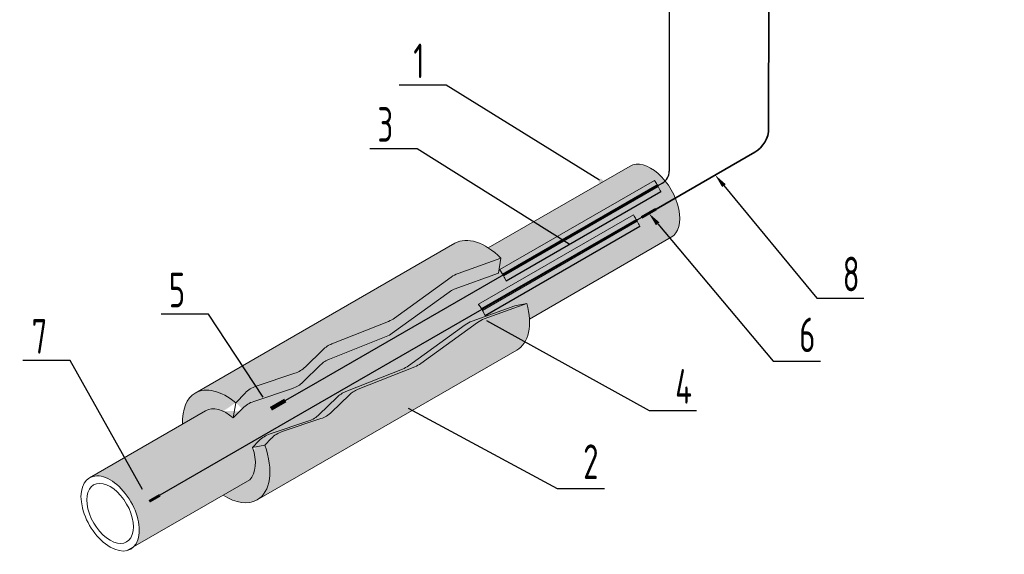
# Model space of a CAD drawing. Header units: millimetres. Extents: x -101899 to 582947, y -77476 to 345289.
# Tile 42 of 100: x 252987 to 262084, y -29964 to -25019. Entities that reach past the tile are written whole.
import ezdxf
from ezdxf import colors
from ezdxf.entities.mleader import LeaderData, LeaderLine
from ezdxf.math import Vec2, Vec3

# ---------------------------------------------------------------- set-up
doc = ezdxf.new("R2010")
doc.units = ezdxf.units.MM
doc.layers.add('ДЕВИ', color=7, linetype='Continuous', lineweight=0)
doc.styles.add('ДЕВИ', font='CS_Gost2304.shx', dxfattribs={"width": 0.8})

msp = doc.modelspace()

# ---------------------------------------------------------------- hatches: boundary and pattern name
at = {"layer": 'ДЕВИ', "lineweight": 9}
h = msp.add_hatch(color=31, dxfattribs=at)
h.set_gradient(color1=(254, 204, 102), color2=(248, 153, 30))
edge = h.paths.add_edge_path()
edge.add_ellipse((257293.4253165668, -27581.89113375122), major_axis=(285.4968890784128, -494.4951172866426), ratio=0.5773502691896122, start_angle=474.94659093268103, end_angle=491.81031489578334, ccw=False)
edge.add_line((257431.8707782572, -27223.87319173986), (257410.1270817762, -27363.79091896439))
edge.add_line((257410.1270817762, -27363.79091896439), (257000.4795440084, -27512.59056262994))
edge.add_arc((257104.7699305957, -27745.22665169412), 254.9431988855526, 114.1466171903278, 125.9055853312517)
edge.add_line((256955.2581553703, -27538.72661844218), (256428.8825889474, -27919.83718838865))
edge.add_arc((256279.370813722, -27713.33715513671), 254.9431988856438, 291.66128618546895, 305.90558533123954, ccw=False)
edge.add_line((256373.4751600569, -27950.27682394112), (255850.1998000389, -28158.10393013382))
edge.add_arc((255944.3041463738, -28395.04359893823), 254.9431988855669, 111.6612861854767, 134.3155610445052)
edge.add_line((255766.198370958, -28212.63096928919), (255604.1141018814, -28370.88834680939))
edge.add_arc((255426.0083267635, -28188.4757171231), 254.9431988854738, 288.5075375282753, 314.3155610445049, ccw=False)
edge.add_line((255506.9347958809, -28430.23373917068), (255148.7462392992, -28550.13435282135))
edge.add_arc((255229.6727085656, -28791.89237486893), 254.9431988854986, 108.5075375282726, 135.6488944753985)
edge.add_line((255047.3706052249, -28613.67347088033), (254960.378136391, -28702.6590369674))
edge.add_line((254960.378136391, -28702.6590369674), (254960.3404163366, -28702.90176008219))
edge.add_ellipse((254894.9529663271, -28966.64979074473), major_axis=(190.3312593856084, -329.6634115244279), ratio=0.5773502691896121, start_angle=480.94085602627, end_angle=540)
edge.add_line((254704.6217069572, -28636.98637921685), (253631.8763347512, -29256.3362086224))
edge.add_ellipse((253822.2075941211, -29585.99962018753), major_axis=(190.3312593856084, -329.6634115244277), ratio=0.5773502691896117, start_angle=371.0000218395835, end_angle=540, ccw=False)
edge.add_line((254045.3589059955, -29888.63853976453), (255113.3942030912, -29274.37234059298))
edge.add_ellipse((254894.9529663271, -28966.64979074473), major_axis=(190.3312593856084, -329.6634115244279), ratio=0.5773502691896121, start_angle=369.2465900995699, end_angle=430.1944284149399)
edge.add_line((255138.5155465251, -28974.96174950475), (255197.7258733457, -28914.15987123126))
edge.add_arc((255380.3725702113, -29092.02560376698), 254.9431988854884, 108.5075375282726, 135.7597880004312, ccw=False)
edge.add_line((255299.4461009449, -28850.26758168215), (255657.3870117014, -28730.44986538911))
edge.add_arc((255576.460542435, -28488.69184334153), 254.9431988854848, 288.5075375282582, 314.31556104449)
edge.add_line((255754.5663177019, -28671.10447299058), (255916.6505867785, -28512.84709547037))
edge.add_arc((256094.7563620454, -28695.25972515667), 254.9431988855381, 111.66128618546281, 134.3155610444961, ccw=False)
edge.add_line((256000.6520157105, -28458.32005635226), (256523.9273757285, -28250.49295015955))
edge.add_arc((256429.8230293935, -28013.55328135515), 254.9431988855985, 291.6612861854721, 305.9055853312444)
edge.add_line((256579.3348046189, -28220.05331460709), (257103.2051326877, -27840.75660702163))
edge.add_arc((257252.7169079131, -28047.25664027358), 254.9431988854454, 109.8512550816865, 125.905585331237, ccw=False)
edge.add_line((257166.1434320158, -27807.46283732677), (257560.4061896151, -27665.12097139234))
edge.add_line((257560.4061896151, -27665.12097142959), (257673.4623735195, -27643.87296721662))
edge.add_ellipse((257293.4253165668, -27581.89113375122), major_axis=(285.4968890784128, -494.4951172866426), ratio=0.5773502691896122, start_angle=408.18890647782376, end_angle=424.73576788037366, ccw=False)
edge.add_line((257696.5536982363, -27788.70274771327), (259007.1734735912, -27032.00927965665))
edge.add_ellipse((258816.707826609, -26702.42356650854), major_axis=(190.3312593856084, -329.6634115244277), ratio=0.5773502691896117, start_angle=360.0404692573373, end_angle=540)
edge.add_line((258626.3765672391, -26372.76015498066), (257315.8908743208, -27129.36942257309))
h = msp.add_hatch(color=9, dxfattribs=at)
h.set_gradient(color1=(199, 200, 202))
edge = h.paths.add_edge_path()
edge.add_ellipse((257260.6866297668, -27487.16893215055), major_axis=(190.3312593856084, -329.6634115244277), ratio=0.5773502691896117, start_angle=450.9600364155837, end_angle=458.31873774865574, ccw=False)
edge.add_line((257447.8021687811, -27371.77303929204), (258877.6240914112, -26546.26496736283))
edge.add_ellipse((258690.5085523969, -26661.66086022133), major_axis=(190.3312593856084, -329.6634115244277), ratio=0.5773502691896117, start_angle=450.9600364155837, end_angle=458.3187377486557)
edge.add_line((258851.3001573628, -26505.23360047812), (257421.4782347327, -27330.74167240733))
edge = h.paths.add_edge_path()
edge.add_ellipse((257260.6866297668, -27487.16893215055), major_axis=(190.3312593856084, -329.6634115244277), ratio=0.5773502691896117, start_angle=440.1394647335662, end_angle=448.2194934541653, ccw=False)
edge.add_line((257480.8005518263, -27435.35947703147), (258910.6224744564, -26609.85140510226))
edge.add_ellipse((258690.5085523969, -26661.66086022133), major_axis=(190.3312593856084, -329.6634115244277), ratio=0.5773502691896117, start_angle=440.1394647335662, end_angle=448.2194934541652)
edge.add_line((258886.6616432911, -26562.06898439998), (257456.839720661, -27387.5770563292))
h = msp.add_hatch(color=252, dxfattribs=at)
h.set_gradient(color1=(147, 149, 152), color2=(199, 200, 202))
h.paths.add_polyline_path([(257447.8021687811, -27371.77303929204, -0.5367496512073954), (257456.839720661, -27387.57705636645), (258886.6616432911, -26562.06898439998, 0.5367496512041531), (258877.6240914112, -26546.26496736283)])
h = msp.add_hatch(color=9, dxfattribs=at)
h.set_gradient(color1=(199, 200, 202))
edge = h.paths.add_edge_path()
edge.add_ellipse((257065.8860065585, -27807.26286553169), major_axis=(190.3312593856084, -329.6634115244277), ratio=0.5773502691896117, start_angle=450.9600364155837, end_angle=458.31873774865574, ccw=False)
edge.add_line((257253.0015455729, -27691.86697267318), (258682.8234682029, -26866.35890074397))
edge.add_ellipse((258495.7079291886, -26981.75479356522), major_axis=(190.3312593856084, -329.6634115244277), ratio=0.5773502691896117, start_angle=450.9600364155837, end_angle=458.3187377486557)
edge.add_line((258656.4995341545, -26825.327533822), (257226.6776115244, -27650.83560575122))
edge = h.paths.add_edge_path()
edge.add_ellipse((257065.8860065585, -27807.26286553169), major_axis=(190.3312593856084, -329.6634115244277), ratio=0.5773502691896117, start_angle=440.1394647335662, end_angle=448.2194934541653, ccw=False)
edge.add_line((257285.9999287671, -27755.45341037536), (258715.8218513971, -26929.94533844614))
edge.add_ellipse((258495.7079291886, -26981.75479356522), major_axis=(190.3312593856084, -329.6634115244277), ratio=0.5773502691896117, start_angle=440.1394647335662, end_angle=448.2194934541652)
edge.add_line((258691.8610202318, -26882.16291778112), (257262.0390976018, -27707.67098971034))
h = msp.add_hatch(color=252, dxfattribs=at)
h.set_gradient(color1=(147, 149, 152), color2=(199, 200, 202))
h.paths.add_polyline_path([(257253.0015455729, -27691.86697267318, -0.5367496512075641), (257262.0390974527, -27707.67098971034), (258691.8610202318, -26882.16291778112, 0.5367496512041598), (258682.8234682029, -26866.35890070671)])
h = msp.add_hatch(color=9, dxfattribs=at)
h.set_gradient(color1=(199, 200, 202), color2=(199, 200, 202))
edge = h.paths.add_edge_path()
edge.add_arc((255447.9251310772, -28047.44406361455), 254.9431988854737, 288.5075375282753, 314.3155610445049)
edge.add_line((255626.030906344, -28229.85669330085), (255788.1151754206, -28071.59931578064))
edge.add_arc((255966.2209506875, -28254.01194546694), 254.9431988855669, 111.66128618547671, 134.3155610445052, ccw=False)
edge.add_line((255872.1166043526, -28017.07227666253), (256395.3919643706, -27809.24517046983))
edge.add_arc((256301.2876180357, -27572.30550166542), 254.9431988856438, 291.661286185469, 305.9055853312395)
edge.add_line((256450.7993932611, -27778.80553491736), (256974.6697213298, -27399.50882733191))
edge.add_arc((257124.1814965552, -27606.00886058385), 254.9431988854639, 109.85125508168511, 125.90558533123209, ccw=False)
edge.add_line((257037.6080206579, -27366.21505763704), (257431.8707782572, -27223.87319170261))
edge.add_ellipse((257293.4253165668, -27581.89113375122), major_axis=(285.4968890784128, -494.4951172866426), ratio=0.5773502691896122, start_angle=474.9465909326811, end_angle=540)
edge.add_line((257007.928427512, -27087.39601645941), (254609.4560772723, -28472.15467349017))
edge.add_ellipse((254894.9529663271, -28966.64979074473), major_axis=(285.4968890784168, -494.4951172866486), ratio=0.5773502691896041, start_angle=482.5122112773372, end_angle=540, ccw=False)
edge.add_line((254982.1419135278, -28561.78391669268), (255069.2874095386, -28472.64181740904))
edge.add_arc((255251.5895130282, -28650.86072139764), 254.9431988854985, 108.5075375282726, 135.6488944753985, ccw=False)
edge.add_line((255170.6630437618, -28409.10269935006), (255528.8516003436, -28289.20208569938))
edge = h.paths.add_edge_path()
edge.add_arc((255493.4287541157, -29070.77759951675), 254.9431988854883, 108.5075375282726, 135.7597880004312)
edge.add_line((255310.7820572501, -28892.91186701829), (255251.5122980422, -28953.77477512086))
edge.add_ellipse((254894.9529663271, -28966.64979074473), major_axis=(285.4968890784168, -494.4951172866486), ratio=0.5773502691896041, start_angle=360, end_angle=432.9776923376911, ccw=False)
edge.add_line((255180.4498553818, -29461.14490803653), (257578.9222056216, -28076.38625100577))
edge.add_ellipse((257293.4253165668, -27581.89113375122), major_axis=(285.4968890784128, -494.4951172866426), ratio=0.5773502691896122, start_angle=360, end_angle=424.7357678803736)
edge.add_line((257673.4623735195, -27643.87296717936), (257279.1996159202, -27786.21483311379))
edge.add_arc((257365.7730918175, -28026.0086360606), 254.9431988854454, 109.8512550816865, 125.905585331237)
edge.add_line((257216.2613165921, -27819.50860280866), (256692.3909885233, -28198.80531039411))
edge.add_arc((256542.8792132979, -27992.30527710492), 254.9431988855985, 291.6612861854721, 305.9055853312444, ccw=False)
edge.add_line((256636.9835596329, -28229.24494594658), (256113.7081996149, -28437.07205213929))
edge.add_arc((256207.8125459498, -28674.01172094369), 254.9431988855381, 111.6612861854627, 134.3155610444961)
edge.add_line((256029.7067706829, -28491.5990912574), (255867.6225016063, -28649.8564687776))
edge.add_arc((255689.5167263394, -28467.44383909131), 254.9431988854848, 288.5075375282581, 314.31556104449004, ccw=False)
edge.add_line((255770.4431956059, -28709.20186117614), (255412.5022848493, -28829.01957746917))
h = msp.add_hatch(dxfattribs=at)
h.set_pattern_fill('ANGLE', color=18, scale=2.549431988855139)
h.set_pattern_definition([(0, (-300522.2608074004, -139878.4591729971), (0, 17.80778244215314), [12.9511145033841, -4.856667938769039]), (90, (-300522.2608074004, -139878.4591729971), (-17.80778244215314, 1.019772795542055e-15), [12.9511145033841, -4.856667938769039])])
edge = h.paths.add_edge_path()
edge.add_ellipse((254894.9529666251, -28966.64978977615), major_axis=(190.3312593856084, -329.6634115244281), ratio=0.57735, start_angle=120.940842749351, end_angle=179.9946673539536)
edge.add_ellipse((254894.9529666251, -28966.64978977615), major_axis=(190.3312593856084, -329.6634115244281), ratio=0.57735, start_angle=179.9946673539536, end_angle=180.0053326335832)
edge.add_line((254491.8249894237, -28759.84462241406), (254704.6039935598, -28636.99660715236))
edge.add_ellipse((254894.9529666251, -28966.64978977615), major_axis=(285.4968890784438, -494.4951172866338), ratio=0.5773499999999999, start_angle=122.5121980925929, end_angle=228.1896853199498)
edge.add_line((254982.257199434, -28561.87024599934), (254960.378135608, -28702.65903819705))
edge.add_line((254960.3781356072, -28702.65903819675), (254960.3404009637, -28702.90185546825))
edge = h.paths.add_edge_path()
edge.add_ellipse((254894.9529666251, -28966.64978977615), major_axis=(190.3312593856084, -329.6634115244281), ratio=0.57735, start_angle=9.246588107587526, end_angle=70.19443342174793)
edge.add_line((255251.4938982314, -28953.72837280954), (255138.5154532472, -28974.96176637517))
edge.add_ellipse((254894.9529666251, -28966.64978977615), major_axis=(285.4968890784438, -494.4951172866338), ratio=0.5773499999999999, start_angle=311.0850042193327, end_angle=432.9855437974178)
edge.add_line((254867.3862233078, -29415.86053695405), (255113.3941836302, -29274.37235344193))
edge = h.paths.add_edge_path()
edge.add_line((254982.2949411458, -28561.62738320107), (254982.2571994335, -28561.87024599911))
edge.add_line((254982.2949411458, -28561.62738320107), (255069.287313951, -28472.64191502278))
edge.add_arc((255251.5898227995, -28650.86121461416), 254.9437653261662, 108.5075372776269, 135.6488946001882)
edge.add_line((255170.6631748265, -28409.10265504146), (255528.8515225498, -28289.20211304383))
edge.add_arc((255447.9249438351, -28047.44376037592), 254.9435471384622, 288.5075372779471, 314.3155611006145)
edge.add_line((255626.0309626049, -28229.85663904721), (255788.1151267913, -28071.5993635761))
edge.add_arc((255966.2211338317, -28254.01223023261), 254.943530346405, 111.6612861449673, 134.3155611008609)
edge.add_line((255872.1166653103, -28017.07225329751), (256395.3921312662, -27809.24510546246))
edge.add_arc((256301.2883353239, -27572.30682197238), 254.9417082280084, 291.6612861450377, 305.9055853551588)
edge.add_line((256450.7992364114, -27778.80564775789), (256974.6697047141, -27399.50883834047))
edge.add_arc((257124.1815538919, -27606.00897359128), 254.9433248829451, 109.8512549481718, 125.9055853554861)
edge.add_line((257037.6080357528, -27366.21505194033), (257431.8707778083, -27223.87319267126))
edge.add_line((257431.8707778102, -27223.87319267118), (257410.1270831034, -27363.7909175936))
edge.add_line((257000.4795452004, -27512.59056289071), (257410.1270831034, -27363.79091759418))
edge.add_arc((257104.7705464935, -27745.22771955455), 254.9444245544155, 114.14664513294, 125.9055852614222)
edge.add_line((256428.8824324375, -27919.83730126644), (256955.2580527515, -27538.7266933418))
edge.add_arc((256279.3715313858, -27713.33847481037), 254.9417087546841, 291.661286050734, 305.90558526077)
edge.add_line((255850.1998623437, -28158.10390530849), (256373.4753271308, -27950.27675894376))
edge.add_arc((255944.3043284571, -28395.04387732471), 254.9435248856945, 111.6612860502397, 134.3155611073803)
edge.add_line((255604.1141607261, -28370.88829039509), (255766.1983252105, -28212.63101459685))
edge.add_arc((255426.0081385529, -28188.47540828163), 254.9435519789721, 288.5075373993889, 314.3155611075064)
edge.add_line((255148.7463704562, -28550.13430859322), (255506.9347193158, -28430.23376536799))
edge.add_arc((255229.6730188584, -28791.89286773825), 254.9437650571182, 108.5075373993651, 135.6488945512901)
edge.add_line((254960.3781356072, -28702.65903819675), (255047.3705103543, -28613.67356818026))
edge.add_line((254982.257199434, -28561.87024599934), (254960.378135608, -28702.65903819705))
h = msp.add_hatch(dxfattribs=at)
h.set_pattern_fill('ANGLE', color=18, scale=2.855363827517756, style=0)
h.set_pattern_definition([(0, (-300224.3074060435, -142018.5155671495), (0, 19.94471633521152), [14.5052482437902, -5.439468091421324]), (90, (-300224.3074060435, -142018.5155671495), (-19.94471633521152, 1.274715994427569e-15), [14.5052482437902, -5.439468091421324])])
h.paths.add_polyline_path([(256029.7067706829, -28491.5990912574, -0.0991711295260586), (256113.7081996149, -28437.07205213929), (256636.9835596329, -28229.24494594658, 0.0622326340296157), (256692.3909885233, -28198.80531039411), (257216.2613165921, -27819.50860280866, -0.0701650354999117), (257279.1996159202, -27786.21483311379), (257673.4623735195, -27643.87296717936), (257560.4061896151, -27665.12097142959), (257166.1434320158, -27807.46283732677, 0.0701650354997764), (257103.2051326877, -27840.75660702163), (256579.3348046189, -28220.05331460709, -0.0622326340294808), (256523.9273757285, -28250.49295015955), (256000.6520157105, -28458.32005635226, 0.0991711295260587), (255916.6505867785, -28512.84709550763), (255754.5663177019, -28671.10447299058, -0.1130871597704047), (255657.3870117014, -28730.44986538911), (255299.4461009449, -28850.26758168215, 0.1194740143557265), (255197.7258733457, -28914.15987123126), (255138.5155465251, -28974.96174950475), (255251.5717304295, -28953.71374529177), (255310.7820572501, -28892.91186701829, -0.1194740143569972), (255412.5022848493, -28829.01957746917), (255770.4431956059, -28709.20186117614, 0.1130871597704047), (255867.6225016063, -28649.8564687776)])
h = msp.add_hatch(dxfattribs=at)
h.set_pattern_fill('ANSI31', color=18, scale=4.283045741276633, style=0)
h.set_pattern_definition([(45, (-61738.06616062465, -92513.79970316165), (-9.615711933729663, 9.615711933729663), [])])
edge = h.paths.add_edge_path()
edge.add_ellipse((253822.2075938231, -29585.9996191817), major_axis=(190.3312593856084, -329.6634115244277), ratio=0.5773500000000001, start_angle=314.6399999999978, end_angle=674.6399999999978)
edge = h.paths.add_edge_path(flags=16)
edge.add_ellipse((253822.2075938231, -29585.9996191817), major_axis=(152.265007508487, -263.7307292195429), ratio=0.5773499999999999, start_angle=314.6399999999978, end_angle=674.6399999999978)
h = msp.add_hatch(color=141, dxfattribs=at)
h.set_gradient(color1=(127, 223, 255), color2=(122, 175, 223))
edge = h.paths.add_edge_path()
edge.add_ellipse((253822.2075938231, -29585.9996191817), major_axis=(152.265007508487, -263.7307292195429), ratio=0.5773499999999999, start_angle=314.6399999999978, end_angle=674.6399999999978)

# ---------------------------------------------------------------- linework, layer by layer
at = {"layer": 'ДЕВИ', "color": 250, "linetype": 'ByBlock', "lineweight": 30}
for p, q in [((258987.8789473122, -23878.81766572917), (258987.8789473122, -26419.54778291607)), ((255660.1287276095, -28414.42102846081), (258924.1431476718, -26529.941425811)), ((255440.3804526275, -28541.2927541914), (255660.1287276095, -28414.42102846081))]:
    msp.add_line(p, q, dxfattribs=at)
at = {"layer": 'ДЕВИ', "color": 5, "linetype": 'ByBlock', "lineweight": 35}
for p, q in [((259906.5487909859, -26023.32577590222), (259907.7482681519, -23874.66833003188)), ((258866.1159952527, -26771.06915839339), (259779.0772323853, -26243.97074219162))]:
    msp.add_line(p, q, dxfattribs=at)
at = {"layer": 'ДЕВИ', "color": 18, "lineweight": 9}
for p, q in [((257315.8053117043, -27129.41882293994), (258626.3765660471, -26372.76015580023)), ((254609.4560771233, -28472.15467237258), (257007.928427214, -27087.39601537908)), ((257696.5536992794, -27788.70274849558), (259007.1734743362, -27032.00927909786)), ((257431.8707778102, -27223.87319267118), (257409.9162550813, -27365.14756732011)), ((257673.5400581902, -27643.8583660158), (257560.4838753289, -27665.10636981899)), ((255180.4498559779, -29461.14490714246), (257578.9222062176, -28076.38625014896)), ((254982.2949411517, -28561.62738319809), (254960.3404157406, -28702.90176038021)), ((253631.8763350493, -29256.33620929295), (254704.6217077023, -28636.98637988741)), ((255251.5717299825, -28953.7137449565), (255138.5155469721, -28974.96174875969)), ((253972.2964434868, -29930.65943558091), (255113.3942038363, -29274.37234182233))]:
    msp.add_line(p, q, dxfattribs=at)
at = {"layer": 'ДЕВИ', "color": 0, "lineweight": 9}
for p, q in [((258851.3001573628, -26505.23360058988), (257421.4782350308, -27330.74167222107)), ((258877.6240903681, -26546.26496717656), (257447.8021681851, -27371.77303880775)), ((258886.6616432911, -26562.06898529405), (257456.839720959, -27387.57705696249)), ((258910.6224747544, -26609.85140588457), (257480.8005524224, -27435.35947751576)), ((258910.6224747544, -26611.82084206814), (257480.8005524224, -27437.32891373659)), ((258910.6224747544, -26609.85140588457), (258910.6224747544, -26611.82084206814)), ((258656.4995351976, -26825.32753393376), (257226.6776103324, -27650.83560560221)), ((258682.8234682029, -26866.35890052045), (257253.0015460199, -27691.86697218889)), ((258691.8610211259, -26882.16291867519), (257262.0390962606, -27707.67099030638)), ((258715.8218525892, -26929.94533922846), (257285.999927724, -27755.4534108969)), ((258715.8218525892, -26931.91477544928), (257285.999927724, -27757.42284708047)), ((258715.8218525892, -26929.94533922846), (258715.8218525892, -26931.91477544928)), ((257421.4782350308, -27330.74167222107), (257421.4782350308, -27332.71110844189)), ((257447.8021681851, -27371.77303880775), (257447.8021681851, -27373.74247502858)), ((257456.839720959, -27387.57705696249), (257456.839720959, -27389.54649314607)), ((257480.8005524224, -27435.35947751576), (257480.8005524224, -27437.32891373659)), ((257226.6776103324, -27650.83560560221), (257226.6776103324, -27652.80504178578)), ((257253.0015460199, -27691.86697218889), (257253.0015460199, -27693.83640840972)), ((257262.0390962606, -27707.67099030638), (257262.0390962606, -27709.64042652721)), ((257285.999927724, -27755.4534108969), (257285.999927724, -27757.42284708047))]:
    msp.add_line(p, q, dxfattribs=at)
at = {"layer": 'ДЕВИ', "color": 1, "linetype": 'ByBlock', "lineweight": 30}
for p, q in [((258731.7348231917, -26848.65416359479), (255759.9711306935, -28564.40273311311)), ((255759.9711306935, -28564.40273311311), (254281.6666934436, -29417.90219638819))]:
    msp.add_line(p, q, dxfattribs=at)
at = {"layer": 'ДЕВИ', "linetype": 'ByBlock', "lineweight": 100, "const_width": 25.49431988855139}
for points in [[(258866.1159952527, -26771.06915839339), (258731.7348231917, -26848.65416359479)], [(254281.6666934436, -29417.90219638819), (254183.9020824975, -29474.34662062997)]]:
    msp.add_lwpolyline(points, dxfattribs=at)
at = {"layer": 'ДЕВИ', "color": 18, "lineweight": 9}
for points in [[(254982.2949411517, -28561.62738319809), (255069.2874089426, -28472.64181785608, -0.118983), (255170.6630430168, -28409.1026991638), (255528.8516012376, -28289.20208670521, 0.113087), (255626.030905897, -28229.85669441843), (255788.1151746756, -28071.59931682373, -0.099171), (255872.1166055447, -28017.07227703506), (256395.3919649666, -27809.24517151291, 0.062233), (256450.799392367, -27778.80553484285), (256974.6697204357, -27399.50882695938, -0.070165), (257037.6080194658, -27366.2150578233), (257431.8707778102, -27223.87319267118)], [(254960.3781371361, -28702.65903663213), (255047.3706050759, -28613.67347129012, -0.118983), (255148.7462390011, -28550.13435259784), (255506.9347946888, -28430.23374013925, 0.113087), (255604.1141018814, -28370.88834785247), (255766.1983706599, -28212.63097022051, -0.099171), (255850.1997989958, -28158.1039304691), (256373.475160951, -27950.27682494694, 0.062233), (256428.8825885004, -27919.83718827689), (256955.2581565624, -27538.72661818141, -0.051353), (257000.4795452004, -27512.59056289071), (257410.1270828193, -27363.79091769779)], [(255251.5717299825, -28953.7137449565), (255310.7820584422, -28892.91186727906, -0.119474), (255412.5022838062, -28829.01957832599), (255770.4431953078, -28709.2018606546, 0.113087), (255867.6225025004, -28649.85646833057), (256029.706771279, -28491.59909073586, -0.099171), (256113.7081996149, -28437.07205094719), (256636.9835590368, -28229.24494546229, 0.062233), (256692.3909891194, -28198.80531132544), (257216.2613170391, -27819.50860344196, -0.070165), (257279.1996162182, -27786.21483430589), (257673.4623745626, -27643.87296662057)], [(255138.5155469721, -28974.96174875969), (255197.7258728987, -28914.15987108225, -0.119474), (255299.4461007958, -28850.26758212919), (255657.3870124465, -28730.44986445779, 0.113087), (255754.5663169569, -28671.10447217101), (255916.6505857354, -28512.84709453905, -0.099171), (256000.6520167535, -28458.32005732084), (256523.9273760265, -28250.49294926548, 0.062233), (256579.3348035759, -28220.05331512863), (257103.2051314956, -27840.75660724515, -0.070165), (257166.1434332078, -27807.46283814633), (257560.4061890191, -27665.12097042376)]]:
    msp.add_lwpolyline(points, format="xyb", dxfattribs=at)
at = {"layer": 'ДЕВИ', "color": 250, "linetype": 'ByBlock', "lineweight": 60, "const_width": 38.24147983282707}
msp.add_lwpolyline([(255307.5989804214, -28617.95417409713), (255440.3804526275, -28541.2927541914)], dxfattribs=at)
at = {"layer": 'ДЕВИ', "color": 5, "linetype": 'ByBlock', "lineweight": 35}
msp.add_arc((259651.6056329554, -26023.18345640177), 254.9431988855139, 299.999999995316, 359.9680149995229, dxfattribs=at)
at = {"layer": 'ДЕВИ', "color": 250, "linetype": 'ByBlock', "lineweight": 30}
msp.add_arc((258860.4073478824, -26419.54778291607), 127.471599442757, 300.0000000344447, 0, dxfattribs=at)
at = {"layer": 'ДЕВИ', "color": 0, "lineweight": 9}
for centre, start, end in [((258876.9025858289, -26557.16363851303), 333.3138199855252, 86.21247571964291), ((258682.1019636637, -26877.25757185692), 333.3138199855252, 86.21247571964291), ((257447.0806636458, -27382.67171014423), 333.3138199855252, 86.21247650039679), ((257447.0806636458, -27384.64114636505), 5.172511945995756, 86.21247650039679), ((257252.2800414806, -27702.76564352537), 333.3138201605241, 86.21247650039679), ((257252.2800414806, -27704.73507974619), 5.172512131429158, 86.21247650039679)]:
    msp.add_arc(centre, 10.92252778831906, start, end, dxfattribs=at)
at = {"layer": 'ДЕВИ', "color": 18, "lineweight": 9}
for centre, major_axis, ratio, start_param, end_param in [((258816.7078273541, -26702.42356568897), (190.3312593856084, -329.6634115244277), 0.5773500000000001, 6.282483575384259, 9.42477796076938), ((258690.5085525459, -26661.66086078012), (190.3312593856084, -329.6634115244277), 0.5773500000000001, 7.870737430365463, 7.999170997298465), ((258690.5085525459, -26661.66086078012), (190.3312593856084, -329.6634115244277), 0.5773500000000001, 7.681882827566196, 7.822905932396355), ((258495.7079303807, -26981.75479412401), (190.3312593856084, -329.6634115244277), 0.5773500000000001, 7.870737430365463, 7.999170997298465), ((258495.7079303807, -26981.75479412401), (190.3312593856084, -329.6634115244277), 0.5773500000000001, 7.681882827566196, 7.822905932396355), ((257293.4253167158, -27581.89113274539), (285.4968890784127, -494.4951172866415), 0.5773500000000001, 8.28938178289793, 9.42477796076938), ((257260.6866302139, -27487.16893241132), (190.3312593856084, -329.6634115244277), 0.5773500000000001, 7.870737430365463, 7.999170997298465), ((257260.6866302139, -27489.13836863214), (190.3312593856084, -329.6634115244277), 0.5773500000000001, 7.870737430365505, 7.999170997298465), ((257260.6866302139, -27487.16893241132), (190.3312593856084, -329.6634115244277), 0.5773500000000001, 7.681882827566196, 7.822905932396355), ((257260.6866302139, -27489.13836863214), (190.3312593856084, -329.6634115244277), 0.5773500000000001, 7.681882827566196, 7.82290593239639), ((257065.8860055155, -27807.26286579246), (190.3312593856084, -329.6634115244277), 0.5773500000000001, 7.870737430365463, 7.999170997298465), ((257065.8860055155, -27809.23230197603), (190.3312593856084, -329.6634115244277), 0.5773500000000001, 7.870737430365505, 7.999170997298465), ((257293.4253167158, -27581.89113274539), (285.4968890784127, -494.4951172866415), 0.5773500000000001, 6.283185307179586, 7.413037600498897), ((257065.8860055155, -27807.26286579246), (190.3312593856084, -329.6634115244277), 0.5773500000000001, 7.681882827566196, 7.822905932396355), ((257065.8860055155, -27809.23230197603), (190.3312593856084, -329.6634115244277), 0.5773500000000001, 7.681882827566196, 7.82290593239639), ((254894.9529666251, -28966.64978977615), (285.4968890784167, -494.4951172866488), 0.5773499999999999, 8.421426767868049, 9.42477796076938), ((254894.9529666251, -28966.64978977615), (190.3312593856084, -329.663411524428), 0.57735, 8.394001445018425, 9.42477796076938), ((254894.9529666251, -28966.64978977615), (190.3312593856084, -329.663411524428), 0.57735, 6.444568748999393, 7.508309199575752), ((254894.9529666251, -28966.64978977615), (285.4968890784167, -494.4951172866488), 0.5773499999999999, 6.283185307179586, 7.556886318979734), ((253822.2075938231, -29585.9996191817), (190.3312593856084, -329.6634115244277), 0.5773500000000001, 5.497787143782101, 11.78097245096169), ((253822.2075938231, -29585.9996191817), (152.2650075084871, -263.730729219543), 0.5773499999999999, 5.497787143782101, 11.78097245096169)]:
    msp.add_ellipse(centre, major_axis=major_axis, ratio=ratio, start_param=start_param, end_param=end_param, dxfattribs=at)
at = {"layer": 'ДЕВИ', "color": 18, "lineweight": 9, "extrusion": (0, 0, -1)}
for start_param, end_param in [(8.583709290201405, 9.42477796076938), (6.283185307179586, 7.13691304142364)]:
    msp.add_ellipse((254894.9529666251, -28966.64978977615), major_axis=(285.4968890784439, -494.4951172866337), ratio=0.5773499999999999, start_param=start_param, end_param=end_param, dxfattribs=at)

# ---------------------------------------------------------------- leaders
at = {"layer": 'ДЕВИ'}
ml = msp.add_multileader_mtext('Standard', dxfattribs=at)
ml.set_content('1', color=256, style='ДЕВИ')
ml.set_leader_properties()
ml.build(insert=Vec2(0, 0))
ml.multileader.update_dxf_attribs({"text_left_attachment_type": 7, "text_right_attachment_type": 5, "dogleg_length": 1, "arrow_head_size": 127.471599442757})
ctx = ml.context
ctx.base_point, ctx.char_height, ctx.arrow_head_size, ctx.landing_gap_size, ctx.plane_origin = Vec3(256463.3398012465, -25560.35305234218), 320, 127.471599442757, 160, Vec3(254518.2535400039, -24910.62168695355)
ctx.left_attachment, ctx.right_attachment = 7, 5
notes = []
notes.append((ctx, [(0, (1, 1, 0), (256927.3398012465, -25624.35305234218), (-1, 0), 80, [(0, [(258452.1810742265, -26571.34601880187)], 0, [])])]))
ctx.mtext.insert, ctx.mtext.width, ctx.mtext.defined_height, ctx.mtext.flow_direction = Vec3(256623.3398012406, -25240.35305234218), 1641.244142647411, 38280.50728000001, 5
ml = msp.add_multileader_mtext('Standard', dxfattribs=at)
ml.set_content('3', color=256, style='ДЕВИ')
ml.set_leader_properties()
ml.build(insert=Vec2(0, 0))
ml.multileader.update_dxf_attribs({"text_left_attachment_type": 7, "text_right_attachment_type": 5, "dogleg_length": 1, "arrow_head_size": 127.471599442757})
ctx = ml.context
ctx.base_point, ctx.char_height, ctx.arrow_head_size, ctx.landing_gap_size, ctx.plane_origin = Vec3(256132.2169966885, -26161.75910716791), 320, 127.471599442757, 160, Vec3(254236.5738292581, -25501.42387457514)
ctx.left_attachment, ctx.right_attachment = 7, 5
notes.append((ctx, [(0, (1, 1, 0), (256658.0208638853, -26212.50427317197), (-1, 0), 80, [(0, [(258170.5013636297, -27162.14820646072)], 0, [])])]))
ctx.mtext.insert, ctx.mtext.width, ctx.mtext.defined_height, ctx.mtext.flow_direction = Vec3(256292.2169965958, -25828.5042730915), 2234.762679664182, 38280.50728000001, 5
ml = msp.add_multileader_mtext('Standard', dxfattribs=at)
ml.set_content('8', color=256, style='ДЕВИ')
ml.set_leader_properties()
ml.build(insert=Vec2(0, 0))
ml.multileader.update_dxf_attribs({"text_left_attachment_type": 5, "text_right_attachment_type": 7, "dogleg_length": 1, "arrow_head_size": 127.471599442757})
ctx = ml.context
ctx.base_point, ctx.char_height, ctx.arrow_head_size, ctx.landing_gap_size, ctx.plane_origin = Vec3(260431.2639198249, -27595.76277830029), 320, 127.471599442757, 160, Vec3(254468.8090971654, -25584.12135515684)
ctx.left_attachment, ctx.right_attachment = 5, 7
notes.append((ctx, [(0, (1, 1, 0), (260351.2639198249, -27595.76277830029), (1, 0), 80, [(0, [(259412.531411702, -26455.59607051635)], 0, [])])]))
ctx.mtext.insert, ctx.mtext.width, ctx.mtext.defined_height, ctx.mtext.flow_direction = Vec3(260591.2639198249, -27211.76277821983), 1326.071388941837, 38280.50728000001, 5
ml = msp.add_multileader_mtext('Standard', dxfattribs=at)
ml.set_content('6', color=256, style='ДЕВИ')
ml.set_leader_properties()
ml.build(insert=Vec2(0, 0))
ml.multileader.update_dxf_attribs({"text_left_attachment_type": 5, "text_right_attachment_type": 7, "dogleg_length": 1, "arrow_head_size": 127.471599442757})
ctx = ml.context
ctx.base_point, ctx.char_height, ctx.arrow_head_size, ctx.landing_gap_size, ctx.plane_origin = Vec3(260028.930283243, -28176.45297259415), 320, 127.471599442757, 160, Vec3(253461.6276786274, -26165.61782006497)
ctx.left_attachment, ctx.right_attachment = 5, 7
notes.append((ctx, [(0, (1, 1, 0), (259948.930283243, -28176.45297259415), (1, 0), 80, [(0, [(258799.4001007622, -26809.5875983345)], 0, [])])]))
ctx.mtext.insert, ctx.mtext.width, ctx.mtext.defined_height, ctx.mtext.flow_direction = Vec3(260188.930283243, -27773.93328744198), 253737.11752, 38280.50728000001, 5
ml = msp.add_multileader_mtext('Standard', dxfattribs=at)
ml.set_content('5', color=256, style='ДЕВИ')
ml.set_leader_properties()
ml.build(insert=Vec2(0, 0))
ml.multileader.update_dxf_attribs({"text_left_attachment_type": 7, "text_right_attachment_type": 5, "dogleg_length": 1, "arrow_head_size": 127.471599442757})
ctx = ml.context
ctx.base_point, ctx.char_height, ctx.arrow_head_size, ctx.landing_gap_size, ctx.plane_origin = Vec3(254204.3238483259, -27693.12774443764), 320, 127.471599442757, 160, Vec3(251462.9778574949, -27111.9130895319)
ctx.left_attachment, ctx.right_attachment = 7, 5
notes.append((ctx, [(0, (1, 1, 0), (254730.1277155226, -27743.8729104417), (-1, 0), 80, [(0, [(255307.5989804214, -28617.95417409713)], 0, [])])]))
ctx.mtext.insert, ctx.mtext.width, ctx.mtext.defined_height, ctx.mtext.flow_direction = Vec3(254364.3238482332, -27359.8729104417), 253737.11752, 38280.50728000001, 5
ml = msp.add_multileader_mtext('Standard', dxfattribs=at)
ml.set_content('4', color=256, style='ДЕВИ')
ml.set_leader_properties()
ml.build(insert=Vec2(0, 0))
ml.multileader.update_dxf_attribs({"text_left_attachment_type": 5, "text_right_attachment_type": 7, "dogleg_length": 1, "arrow_head_size": 127.471599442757})
ctx = ml.context
ctx.base_point, ctx.char_height, ctx.arrow_head_size, ctx.landing_gap_size, ctx.plane_origin = Vec3(258883.2871723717, -28634.98631224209), 320, 127.471599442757, 160, Vec3(251460.3504893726, -27321.05574272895)
ctx.left_attachment, ctx.right_attachment = 5, 7
notes.append((ctx, [(0, (1, 1, 0), (258803.2871723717, -28634.98631224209), (1, 0), 80, [(0, [(257187.6248044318, -27740.14649883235)], 0, [])])]))
ctx.mtext.insert, ctx.mtext.width, ctx.mtext.defined_height, ctx.mtext.flow_direction = Vec3(259043.2871723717, -28250.98631224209), 1369.213310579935, 38280.50728000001, 5
ml = msp.add_multileader_mtext('Standard', dxfattribs=at)
ml.set_content('7', color=256, style='ДЕВИ')
ml.set_leader_properties()
ml.build(insert=Vec2(0, 0))
ml.multileader.update_dxf_attribs({"text_left_attachment_type": 7, "text_right_attachment_type": 5, "dogleg_length": 1, "arrow_head_size": 127.471599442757})
ctx = ml.context
ctx.base_point, ctx.char_height, ctx.arrow_head_size, ctx.landing_gap_size, ctx.plane_origin = Vec3(252937.0570688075, -28108.32595037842), 320, 127.471599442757, 160, Vec3(242987.5169255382, -28027.54796192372)
ctx.left_attachment, ctx.right_attachment = 7, 5
notes.append((ctx, [(0, (1, 1, 0), (253452.2570688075, -28172.32595037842), (-1, 0), 80, [(0, [(254183.9020824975, -29474.34662062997)], 0, [])])]))
ctx.mtext.insert, ctx.mtext.width, ctx.mtext.defined_height, ctx.mtext.flow_direction = Vec3(253097.0570688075, -27788.32595037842), 2745.425201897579, 38280.50728000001, 5
ml = msp.add_multileader_mtext('Standard', dxfattribs=at)
ml.set_content('2', color=256, style='ДЕВИ')
ml.set_leader_properties()
ml.build(insert=Vec2(0, 0))
ml.multileader.update_dxf_attribs({"text_left_attachment_type": 5, "text_right_attachment_type": 7, "dogleg_length": 1, "arrow_head_size": 127.471599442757})
ctx = ml.context
ctx.base_point, ctx.char_height, ctx.arrow_head_size, ctx.landing_gap_size, ctx.plane_origin = Vec3(258033.4094620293, -29355.8903275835), 320, 127.471599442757, 160, Vec3(250735.5150208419, -28132.8714675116)
ctx.left_attachment, ctx.right_attachment = 5, 7
notes.append((ctx, [(0, (1, 1, 0), (257953.4094620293, -29355.8903275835), (1, 0), 80, [(0, [(256462.7893359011, -28551.962223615)], 0, [])])]))
ctx.mtext.insert, ctx.mtext.width, ctx.mtext.defined_height, ctx.mtext.flow_direction = Vec3(258193.4094620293, -28947.10292590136), 3523.926134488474, 38280.50728000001, 5
for ctx, leaders in notes:
    for number, flags, end, landing, length, lines in leaders:
        leader = LeaderData()
        leader.index, (leader.has_last_leader_line, leader.has_dogleg_vector, leader.attachment_direction) = number, flags
        leader.last_leader_point, leader.dogleg_vector, leader.dogleg_length = Vec3(end), Vec3(landing), length
        for number, points, colour, breaks in lines:
            line = LeaderLine()
            line.index, line.vertices, line.color, line.breaks = number, Vec3.list(points), colors.encode_raw_color(colour), breaks
            leader.lines.append(line)
        ctx.leaders.append(leader)

doc.saveas('drawing.dxf')
